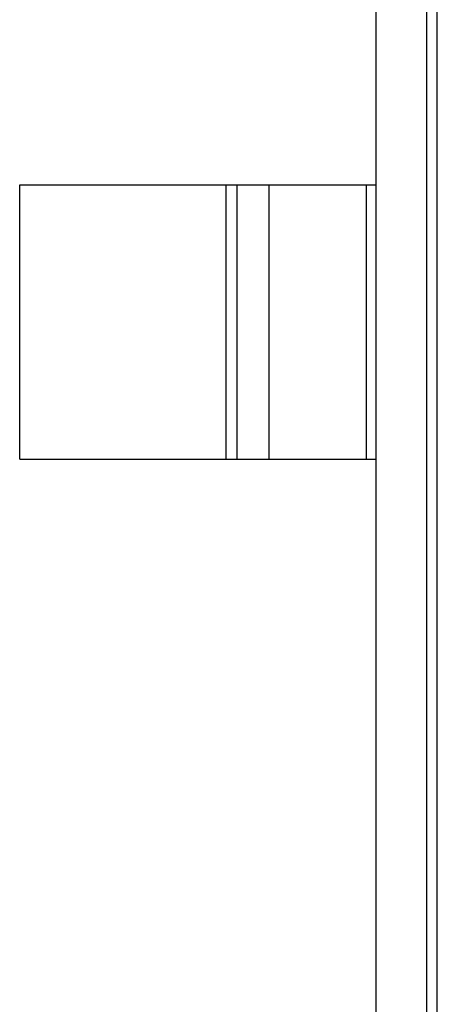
# Model space of a CAD drawing. Header units: inches. Extents: x -13 to 240, y -18 to 126.
# Tile 53 of 112: x 184.527 to 185.288, y 54.67 to 56.465. Entities that reach past the tile are written whole.
import ezdxf

# ---------------------------------------------------------------- set-up
doc = ezdxf.new("R2010")
doc.units = ezdxf.units.IN
doc.header["$LTSCALE"] = 1.21
doc.header["$MEASUREMENT"] = 0
doc.layers.get('0').update_dxf_attribs({"linetype": 'CONTINUOUS'})

msp = doc.modelspace()

# ---------------------------------------------------------------- linework, layer by layer
at = {"color": 7, "linetype": 'Continuous'}
for p, q in [((185.1767, 54.4334), (185.1767, 57.3934)), ((185.2878, 54.5048), (185.2878, 57.322)), ((185.2681, 57.3023), (185.2681, 54.5245)), ((184.5267, 55.6634), (184.5267, 56.1634)), ((184.5267, 56.1634), (185.1767, 56.1634)), ((184.9029, 55.6634), (184.9029, 56.1634)), ((184.9227, 56.1634), (184.9227, 55.6634)), ((184.9807, 56.1634), (184.9807, 55.6634)), ((185.1589, 55.6634), (185.1589, 56.1634)), ((184.5267, 55.6634), (185.1767, 55.6634))]:
    msp.add_line(p, q, dxfattribs=at)

doc.saveas('drawing.dxf')
